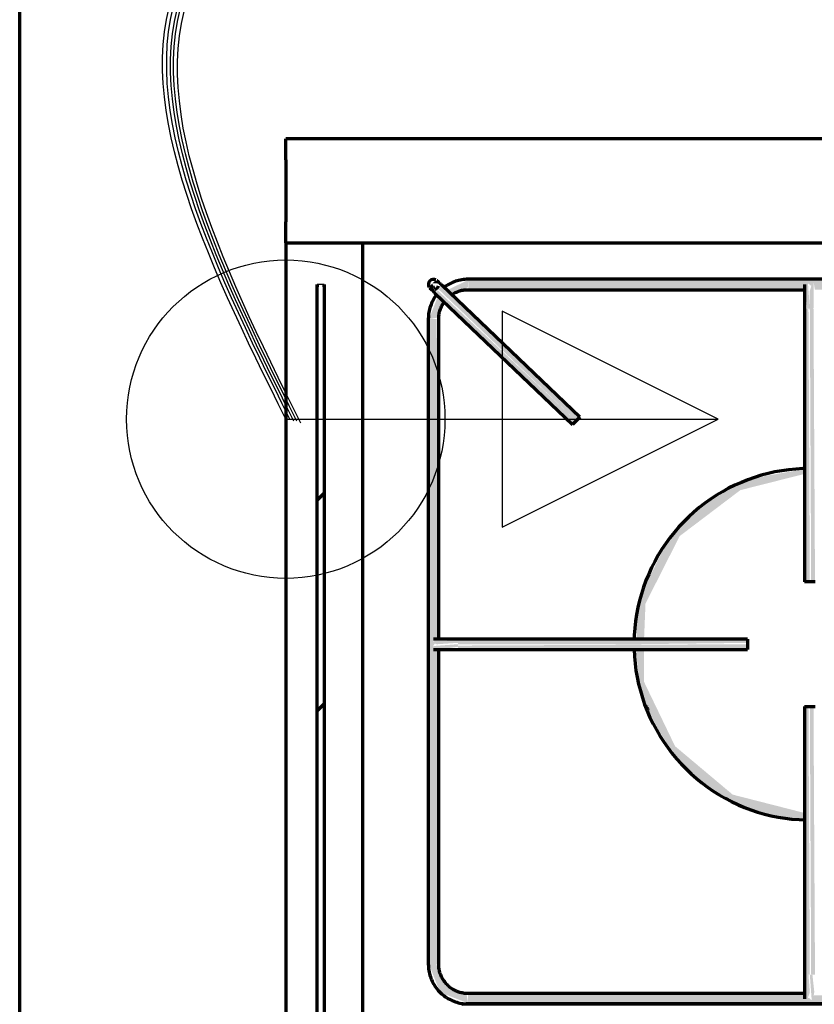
# Model space of a CAD drawing. Header units: millimetres. Extents: x -20654 to 2526, y -8238 to 977.
# Tile 77 of 219: x -10327.269 to -10327.039, y -4099.485 to -4099.201. Entities that reach past the tile are written whole.
import ezdxf

# ---------------------------------------------------------------- set-up
doc = ezdxf.new("R2010")
doc.units = ezdxf.units.MM
for name, color, linetype in [('01 CONTORNO_dwg', 252, 'Continuous'), ('CV-Condutos', 1, 'Continuous'), ('Q-SPCQ', 91, 'Continuous')]:
    doc.layers.add(name, color=color, linetype=linetype)

# ---------------------------------------------------------------- blocks, each defined once
blk = doc.blocks.new('FP_1_12-PLANTA')
at = {"layer": 'Q-SPCQ'}
blk.add_line((207.9483492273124, 592.0051499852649), (207.9483492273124, 594.005149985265), dxfattribs=at)
blk = doc.blocks.new('terreo')
at = {"layer": '01 CONTORNO_dwg', "lineweight": 70}
h = blk.add_hatch(color=256, dxfattribs=at)
h.paths.add_polyline_path([(-16658.94665253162, -2647.182542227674), (-16656.1987256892, -2646.723680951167), (-16654.96437204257, -2641.822385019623), (-16656.56818084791, -2641.076072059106), (-16658.70827460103, -2646.570532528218)], flags=0)
h.paths.add_polyline_path([(-16652.05409800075, -2640.454139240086), (-16647.64761442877, -2637.932542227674), (-16647.64761442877, -2635.88350412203), (-16653.73740276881, -2638.845132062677), (-16652.25363850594, -2640.263406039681)], flags=0)
h = blk.add_hatch(color=256, dxfattribs=at)
h.paths.add_polyline_path([(-16657.20299825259, -2639.611862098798), (-16657.99089115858, -2636.854417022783), (-16658.92940093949, -2637.961659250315), (-16657.2383147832, -2639.578104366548)], flags=0)
h.paths.add_polyline_path([(-16657.09945542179, -2639.503538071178), (-16657.29759064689, -2637.517116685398), (-16657.76789109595, -2637.517116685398), (-16657.1574410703, -2639.331219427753)], flags=0)
h = blk.add_hatch(color=256, dxfattribs=at)
h.paths.add_polyline_path([(-16657.99089115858, -2636.854417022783), (-16655.93359872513, -2636.816576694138), (-16657.20299825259, -2636.123017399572)], flags=0)
h.paths.add_polyline_path([(-16657.17808546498, -2637.631347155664), (-16657.20299825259, -2637.080530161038), (-16657.20299825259, -2637.607533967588)], flags=0)
for points in [[(-16616.44345385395, -2676.568036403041), (-16615.71056569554, -2675.193543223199), (-16655.46896625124, -2637.797759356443), (-16656.20185440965, -2638.564489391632), (-16616.73705549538, -2676.287393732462)], [(-16356.06230329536, -2638.682542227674), (-16355.94157788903, -2638.113636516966), (-16355.19761537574, -2636.794313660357), (-16354.44077479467, -2637.570770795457), (-16353.56160054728, -2637.022471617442), (-16353.2906812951, -2638.682542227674), (-16247.19576424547, -2638.160535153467), (-16246.44246539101, -2636.794313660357), (-16245.64590317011, -2637.494423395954), (-16244.79470515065, -2637.106855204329), (-16244.5355313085, -2638.682542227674), (-16147.23731445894, -2638.243202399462), (-16147.23731445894, -2635.68254222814), (-16647.64761442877, -2636.121882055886), (-16647.54697568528, -2638.682542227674), (-16550.09576424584, -2638.160535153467), (-16549.31733837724, -2636.870600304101), (-16548.58562481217, -2637.570770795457), (-16547.72741794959, -2636.871833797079), (-16547.43553130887, -2638.682542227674), (-16441.34061426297, -2638.160535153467), (-16440.53439034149, -2636.954996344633), (-16439.83047482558, -2637.570770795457), (-16438.96052255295, -2636.956217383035), (-16438.68038132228, -2638.682542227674), (-16356.19650316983, -2638.682542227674)], [(-16548.89246444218, -2644.14293928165), (-16549.46162431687, -2636.43254222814), (-16549.83889000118, -2636.870195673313), (-16550.18211537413, -2639.193235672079), (-16549.64246444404, -2644.14293928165), (-16549.2806930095, -2644.14293928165)], [(-16548.504235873, -2644.14293928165), (-16547.83180427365, -2644.14293928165), (-16547.78856325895, -2636.43254222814), (-16548.22178583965, -2636.871450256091), (-16548.89246444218, -2638.96886039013), (-16548.89246444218, -2644.14293928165)], [(-16617.47991422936, -2677.652356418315), (-16616.73705549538, -2676.287393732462), (-16656.47011009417, -2638.845132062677), (-16656.93474256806, -2639.938443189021), (-16617.51856761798, -2677.615409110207)], [(-16550.39246444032, -2723.156716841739), (-16548.89246444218, -2723.156716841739), (-16549.2806930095, -2644.14293928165), (-16550.39246444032, -2644.14293928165), (-16550.39246444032, -2713.208954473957)], [(-16547.44357570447, -2723.156716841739), (-16547.39246444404, -2723.156716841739), (-16547.83180427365, -2644.14293928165), (-16548.89246444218, -2644.14293928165), (-16548.504235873, -2723.156716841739), (-16547.59342633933, -2723.156716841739)], [(-16659.14761442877, -2833.630891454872), (-16656.14761442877, -2833.630891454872), (-16656.64499805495, -2742.502142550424), (-16657.84457441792, -2741.773378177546), (-16657.25938586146, -2740.956517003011), (-16657.84127433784, -2740.188501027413), (-16656.14761442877, -2739.707828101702), (-16656.72008459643, -2647.182542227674), (-16659.14761442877, -2647.182542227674), (-16659.14761442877, -2790.960756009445)], [(-16656.58695425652, -2741.156716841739), (-16650.60314766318, -2740.76848827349), (-16650.60314766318, -2740.09605666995), (-16658.39761442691, -2740.298329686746), (-16657.84247789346, -2740.766514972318), (-16656.64499805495, -2741.156716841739)], [(-16598.9189633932, -2741.156716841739), (-16566.88216447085, -2740.76848827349), (-16566.88216447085, -2739.656716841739), (-16650.60314766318, -2740.09605666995), (-16650.60314766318, -2741.156716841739), (-16598.9216483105, -2741.156716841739)], [(-16655.83641088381, -2742.613740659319), (-16650.60314766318, -2741.906716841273), (-16650.60314766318, -2741.156716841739), (-16657.64761442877, -2741.672127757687), (-16657.8457468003, -2742.336419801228), (-16655.89535381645, -2742.605605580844)], [(-16650.60314766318, -2742.656716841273), (-16566.88216447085, -2742.217377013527), (-16566.88216447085, -2741.156716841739), (-16650.60314766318, -2741.544945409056), (-16650.60314766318, -2742.613740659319)], [(-16550.39246444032, -2836.670494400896), (-16548.89246444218, -2836.670494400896), (-16549.2806930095, -2759.156716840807), (-16550.39246444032, -2759.156716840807), (-16550.39246444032, -2791.956716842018)], [(-16547.39246444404, -2836.670494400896), (-16547.83180427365, -2759.156716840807), (-16548.89246444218, -2759.156716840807), (-16548.504235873, -2836.670494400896), (-16547.44357570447, -2836.670494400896)], [(-16647.64761442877, -2844.929929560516), (-16648.10647570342, -2842.182002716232), (-16652.01067969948, -2840.337659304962), (-16653.75408459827, -2839.426705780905), (-16656.89761442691, -2833.630891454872), (-16658.94665253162, -2833.630891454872), (-16655.77934241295, -2841.762619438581), (-16648.26037354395, -2844.691259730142)], [(-16549.9531246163, -2844.691551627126), (-16548.89246444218, -2841.844573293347), (-16549.2806930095, -2836.670494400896), (-16549.9531246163, -2836.670494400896), (-16549.98792674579, -2844.441519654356)], [(-16548.14246444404, -2844.929929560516), (-16547.60298787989, -2841.616428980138), (-16548.14246444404, -2836.670494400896), (-16548.89246444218, -2836.670494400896), (-16548.32330456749, -2844.380891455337), (-16548.20537766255, -2844.738922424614)], [(-16647.64761442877, -2845.130891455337), (-16147.23731445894, -2844.691551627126), (-16147.3379531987, -2842.130891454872), (-16244.78916464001, -2842.652898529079), (-16245.56759050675, -2843.942833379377), (-16246.29930407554, -2843.24266288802), (-16247.15751093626, -2843.941599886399), (-16247.44939757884, -2842.130891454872), (-16353.40271762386, -2842.64129909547), (-16354.11785711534, -2843.858617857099), (-16354.94468549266, -2843.24266288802), (-16355.71028819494, -2843.857382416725), (-16356.19650316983, -2842.130891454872), (-16438.80053982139, -2842.699885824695), (-16439.42452432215, -2844.019120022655), (-16440.38707980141, -2843.403459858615), (-16441.11312628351, -2843.791125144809), (-16441.58620319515, -2842.130891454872), (-16547.68916463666, -2842.652898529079), (-16548.44246349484, -2844.019120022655), (-16549.23902571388, -2843.319010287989), (-16550.0902237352, -2843.706578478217), (-16550.34939757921, -2842.130891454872), (-16647.64761442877, -2842.570231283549), (-16647.64761442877, -2845.079780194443)]]:
    blk.add_hatch(color=256, dxfattribs=at).paths.add_polyline_path(points, flags=0)
h = blk.add_hatch(dxfattribs=at)
h.set_pattern_fill('FP1_7', color=256, scale=0.9999999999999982, angle=89.99999999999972, style=0, pattern_type=2)
h.set_pattern_definition([(44.99999999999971, (-0.0003144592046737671, 0.0001085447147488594), (-125.7235856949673, 125.7235856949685), []), (44.99999999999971, (-0.0003144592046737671, 190.5001085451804), (-125.7235856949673, 125.7235856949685), [])])
h.paths.add_polyline_path([(-16689.24246444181, -3048.079240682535), (-16689.24246444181, -2642.182542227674), (-16691.24246444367, -2642.182542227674), (-16691.24246444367, -3048.079240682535)], flags=0)
h = blk.add_hatch(color=256, dxfattribs=at)
h.paths.add_polyline_path([(-16550.39246444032, -2791.773327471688), (-16550.70201619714, -2789.858839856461), (-16571.18569739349, -2784.624036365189), (-16587.85015468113, -2770.620960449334), (-16596.77618670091, -2752.085863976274), (-16596.77749381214, -2742.656716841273), (-16599.12676962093, -2743.054478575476), (-16597.94637919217, -2754.013316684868), (-16595.39696801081, -2760.520449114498), (-16592.40351282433, -2766.407237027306), (-16588.10667206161, -2772.829998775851), (-16584.79578885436, -2776.801716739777), (-16578.74747694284, -2782.026026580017), (-16575.01582214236, -2784.309372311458), (-16566.3716639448, -2788.625491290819), (-16558.68666004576, -2790.867296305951), (-16554.20736007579, -2791.306919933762)], flags=0)
h.paths.add_polyline_path([(-16598.8379033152, -2739.656716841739), (-16596.77618670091, -2739.126221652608), (-16596.38056360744, -2729.406049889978), (-16586.51558149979, -2709.914571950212), (-16568.97673385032, -2696.625678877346), (-16550.39246444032, -2691.925393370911), (-16550.39246444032, -2690.552732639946), (-16563.82344190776, -2692.872107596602), (-16572.47189569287, -2696.470347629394), (-16579.31223222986, -2700.737626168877), (-16585.50433465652, -2706.309720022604), (-16589.37024138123, -2711.063122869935), (-16591.79614381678, -2714.846536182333), (-16595.85962754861, -2723.115487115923), (-16598.41880238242, -2730.227569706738), (-16598.9892491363, -2737.168876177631), (-16598.89745398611, -2739.656716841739)], flags=0)
h = blk.add_hatch(color=256, dxfattribs=at)
h.paths.add_polyline_path([(-16550.39246444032, -2791.814260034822), (-16550.39246444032, -2791.773327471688), (-16554.08860428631, -2791.463233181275)], flags=0)
h.paths.add_polyline_path([(-16570.9337583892, -2786.925935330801), (-16575.35269473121, -2784.116851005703), (-16571.00848666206, -2786.881871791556)], flags=0)
h.paths.add_polyline_path([(-16588.60950375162, -2772.829998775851), (-16591.79559733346, -2767.468431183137), (-16588.68524781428, -2772.718125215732)], flags=0)
h.paths.add_polyline_path([(-16598.41880238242, -2752.460780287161), (-16598.9995883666, -2745.14455750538), (-16598.44027942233, -2752.316685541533)], flags=0)
h.paths.add_polyline_path([(-16598.41880238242, -2729.852653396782), (-16596.03617073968, -2723.567552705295), (-16593.51415306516, -2717.848047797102), (-16596.49635558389, -2724.052833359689), (-16598.29034897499, -2729.433770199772)], flags=0)
h = blk.add_hatch(color=256, dxfattribs=at)
h.paths.add_polyline_path([(-16570.9337583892, -2786.925935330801), (-16571.18569739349, -2786.473164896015), (-16571.02568612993, -2786.852625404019)], flags=0)
h.paths.add_polyline_path([(-16596.83822803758, -2732.027385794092), (-16596.77618670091, -2731.884137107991), (-16596.86808787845, -2730.263576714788)], flags=0)
for p, q in [((-16777.23731445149, -5225.1308914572), (-16777.23731445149, -2425.130891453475)), ((-16135.33731445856, -2595.130891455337), (-16700.34246444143, -2595.130891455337)), ((-16700.34246444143, -2601.165592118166), (-16700.34246444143, -2595.130891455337)), ((-16700.34246444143, -2601.165592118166), (-16700.34246444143, -2619.088446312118)), ((-16700.34246444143, -2625.130891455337), (-16700.34246444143, -2619.088446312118)), ((-16700.34246444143, -2625.130891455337), (-16135.33731445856, -2625.130891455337)), ((-16700.34246444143, -2625.130891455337), (-16700.34246444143, -3065.130891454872)), ((-16678.13707283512, -2625.130891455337), (-16678.13707283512, -3065.138983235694)), ((-16691.24246444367, -2642.182542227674), (-16691.24246444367, -2637.182542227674)), ((-16691.24246444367, -2637.182542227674), (-16691.24246444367, -2637.852415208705)), ((-16689.24246444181, -2637.852415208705), (-16689.24246444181, -2637.182542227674)), ((-16689.24246444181, -2637.182542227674), (-16689.24246444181, -2642.182542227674)), ((-16615.4069934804, -2675.483716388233), (-16655.1653940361, -2637.480169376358)), ((-16147.23731445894, -2635.68254222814), (-16647.64761442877, -2635.68254222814)), ((-16657.2383147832, -2639.648809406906), (-16617.47991422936, -2677.652356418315)), ((-16647.64761442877, -2638.682542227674), (-16550.20459929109, -2638.682542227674)), ((-16691.24246444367, -3048.079240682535), (-16691.24246444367, -2642.182542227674)), ((-16689.24246444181, -2642.182542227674), (-16689.24246444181, -3048.079240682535)), ((-16550.39246444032, -2644.14293928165), (-16550.39246444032, -2723.156716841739)), ((-16659.14761442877, -2647.182542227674), (-16659.14761442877, -2833.630891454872)), ((-16656.14761442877, -2739.844357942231), (-16656.14761442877, -2647.182542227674)), ((-16616.44345385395, -2676.568036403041), (-16617.47991422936, -2677.652356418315)), ((-16615.4069934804, -2675.483716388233), (-16616.44345385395, -2676.568036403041)), ((-16548.89246444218, -2723.156716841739), (-16550.39246444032, -2723.156716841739)), ((-16547.39246444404, -2723.156716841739), (-16548.89246444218, -2723.156716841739)), ((-16566.88216447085, -2739.656716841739), (-16650.60314766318, -2739.656716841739)), ((-16566.88216447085, -2739.656716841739), (-16566.88216447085, -2741.156716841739)), ((-16656.14761442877, -2833.630891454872), (-16656.14761442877, -2742.570789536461)), ((-16650.60314766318, -2742.656716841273), (-16566.88216447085, -2742.656716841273)), ((-16566.88216447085, -2741.156716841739), (-16566.88216447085, -2742.656716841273)), ((-16550.39246444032, -2759.156716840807), (-16550.39246444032, -2836.670494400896)), ((-16550.39246444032, -2759.156716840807), (-16548.89246444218, -2759.156716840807)), ((-16548.89246444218, -2759.156716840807), (-16547.39246444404, -2759.156716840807)), ((-16550.30954474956, -2842.130891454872), (-16647.64761442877, -2842.130891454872)), ((-16647.64761442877, -2845.130891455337), (-16147.23731445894, -2845.130891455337)), ((-16147.23731445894, -2845.130891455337), (-16647.64761442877, -2845.130891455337))]:
    blk.add_line(p, q, dxfattribs=at)
at = {"layer": '01 CONTORNO_dwg', "lineweight": 70, "flags": 128}
for points in [[(-16655.1653940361, -2637.480169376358), (-16655.22320901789, -2637.424906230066), (-16655.28093150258, -2637.369731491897), (-16655.33846915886, -2637.314733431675), (-16655.39572992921, -2637.260000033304), (-16655.45262220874, -2637.205618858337), (-16655.50905498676, -2637.151676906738), (-16655.56493798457, -2637.098260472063), (-16655.62018179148, -2637.045455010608), (-16655.67469803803, -2636.993344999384), (-16655.72839950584, -2636.942013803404), (-16655.781200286, -2636.891543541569), (-16655.83301590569, -2636.842014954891), (-16655.88376347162, -2636.793507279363), (-16655.93336180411, -2636.746098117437), (-16655.98173154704, -2636.699863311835), (-16656.02879532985, -2636.654876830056), (-16656.07447784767, -2636.61121064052), (-16656.11870603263, -2636.568934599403), (-16656.16140911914, -2636.528116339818), (-16656.2025187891, -2636.48882116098), (-16656.24196928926, -2636.451111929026), (-16656.27969749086, -2636.415048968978), (-16656.31564304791, -2636.380689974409), (-16656.34974845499, -2636.348089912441), (-16656.38195914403, -2636.317300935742), (-16656.41222358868, -2636.288372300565), (-16656.44049336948, -2636.261350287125), (-16656.46672327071, -2636.236278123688), (-16656.49087131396, -2636.213195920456), (-16656.51289888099, -2636.192140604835), (-16656.53277073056, -2636.173145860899), (-16656.55045506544, -2636.156242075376), (-16656.56592359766, -2636.141456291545), (-16656.57915158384, -2636.128812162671), (-16656.590117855, -2636.118329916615), (-16656.59880487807, -2636.110026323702), (-16656.60519874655, -2636.103914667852), (-16656.60928923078, -2636.100004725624), (-16656.61106979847, -2636.098302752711)], [(-16647.64761442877, -2635.68254222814), (-16648.10749177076, -2635.691741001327), (-16648.56663340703, -2635.71932260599), (-16649.02430481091, -2635.765242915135), (-16649.47977380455, -2635.829428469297), (-16649.93231173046, -2635.911776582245), (-16650.3811946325, -2636.012155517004), (-16650.8257043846, -2636.130404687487), (-16651.26512987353, -2636.26633492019), (-16651.69876811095, -2636.419728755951), (-16652.12592536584, -2636.590340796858), (-16652.54591827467, -2636.777898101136), (-16652.95807494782, -2636.982100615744), (-16653.36173601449, -2637.202621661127), (-16653.75625570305, -2637.439108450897), (-16654.14100287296, -2637.691182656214), (-16654.51536200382, -2637.958441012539)], [(-16550.39246444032, -2637.182542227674), (-16550.39246444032, -2637.188109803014), (-16550.39246444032, -2637.204803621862), (-16550.39246444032, -2637.232596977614), (-16550.39246444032, -2637.271445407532), (-16550.39246444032, -2637.321286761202), (-16550.39246444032, -2637.382041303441), (-16550.39246444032, -2637.453611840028), (-16550.39246444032, -2637.535883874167), (-16550.39246444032, -2637.628725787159), (-16550.39246444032, -2637.731989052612), (-16550.39246444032, -2637.845508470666), (-16550.39246444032, -2637.969102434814), (-16550.39246444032, -2638.102573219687), (-16550.39246444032, -2638.245707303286), (-16550.39246444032, -2638.398275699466), (-16550.39246444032, -2638.560034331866), (-16550.39246444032, -2638.73072442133), (-16550.39246444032, -2638.910072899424), (-16550.39246444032, -2639.097792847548), (-16550.39246444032, -2639.293583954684), (-16550.39246444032, -2639.497132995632), (-16550.39246444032, -2639.708114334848), (-16550.39246444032, -2639.926190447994), (-16550.39246444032, -2640.151012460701), (-16550.39246444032, -2640.382220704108), (-16550.39246444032, -2640.619445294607), (-16550.39246444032, -2640.862306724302), (-16550.39246444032, -2641.11041646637), (-16550.39246444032, -2641.363377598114), (-16550.39246444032, -2641.620785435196), (-16550.39246444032, -2641.8822281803), (-16550.39246444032, -2642.147287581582), (-16550.39246444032, -2642.415539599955), (-16550.39246444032, -2642.686555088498), (-16550.39246444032, -2642.959900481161), (-16550.39246444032, -2643.235138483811), (-16550.39246444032, -2643.511828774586), (-16550.39246444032, -2643.789528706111), (-16550.39246444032, -2644.067794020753), (-16550.39246444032, -2644.14293928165)], [(-16656.79703305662, -2640.215610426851), (-16657.06831746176, -2640.587062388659), (-16657.32453075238, -2640.969065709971), (-16657.56526304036, -2641.361009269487), (-16657.79012920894, -2641.762266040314), (-16657.99876951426, -2642.172194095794), (-16658.19085018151, -2642.590137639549), (-16658.36606391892, -2643.015428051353), (-16658.52413042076, -2643.447384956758), (-16658.66479682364, -2643.885317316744), (-16658.7878380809, -2644.328524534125), (-16658.89305735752, -2644.776297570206), (-16658.98028632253, -2645.227920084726), (-16659.04938543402, -2645.682669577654), (-16659.10024414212, -2646.139818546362), (-16659.13278108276, -2646.598635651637), (-16659.1469442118, -2647.05838688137), (-16659.14761442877, -2647.182542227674)], [(-16658.68407480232, -2638.266862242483), (-16658.68291834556, -2638.267967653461), (-16658.6794508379, -2638.271282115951), (-16658.67367781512, -2638.2768003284), (-16658.66560851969, -2638.284513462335), (-16658.65525585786, -2638.294409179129), (-16658.64263639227, -2638.306471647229), (-16658.62777031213, -2638.320681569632), (-16658.61068139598, -2638.337016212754), (-16658.59139699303, -2638.355449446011), (-16658.56994794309, -2638.375951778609), (-16658.54636856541, -2638.398490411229), (-16658.52069657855, -2638.42302928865), (-16658.49297305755, -2638.449529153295), (-16658.46324234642, -2638.477947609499), (-16658.43155201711, -2638.508239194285), (-16658.3979527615, -2638.540355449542), (-16658.36249833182, -2638.574244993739), (-16658.32524544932, -2638.609853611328), (-16658.28625370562, -2638.647124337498), (-16658.24558548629, -2638.685997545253), (-16658.20330584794, -2638.726411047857), (-16658.15948243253, -2638.768300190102), (-16658.1141853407, -2638.811597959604), (-16658.06748704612, -2638.856235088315), (-16658.0194622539, -2638.902140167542), (-16657.97018779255, -2638.949239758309), (-16657.91974248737, -2638.997458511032), (-16657.8682070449, -2639.046719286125), (-16657.81566390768, -2639.096943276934), (-16657.76219713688, -2639.148050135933), (-16657.70789226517, -2639.199958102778), (-16657.65283616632, -2639.252584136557), (-16657.59711692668, -2639.305844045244), (-16657.54082367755, -2639.359652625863), (-16657.48404648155, -2639.413923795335), (-16657.42687616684, -2639.468570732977), (-16657.36940419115, -2639.523506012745), (-16657.31172250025, -2639.578641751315), (-16657.25392337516, -2639.633889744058), (-16657.2383147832, -2639.648809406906)], [(-16652.52253430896, -2640.219413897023), (-16652.24018402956, -2640.030038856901), (-16651.9504866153, -2639.852106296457), (-16651.65390552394, -2639.685900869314), (-16651.35091521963, -2639.531688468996), (-16651.04200042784, -2639.389715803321), (-16650.72765534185, -2639.260209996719), (-16650.40838284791, -2639.143378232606), (-16650.08469370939, -2639.03940741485), (-16649.75710576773, -2638.948463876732), (-16649.42614308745, -2638.870693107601), (-16649.09233514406, -2638.806219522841), (-16648.7562159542, -2638.75514626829), (-16648.41832323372, -2638.717555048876), (-16648.07919755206, -2638.693506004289), (-16647.73938142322, -2638.683037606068), (-16647.64761442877, -2638.682542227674)], [(-16656.14761442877, -2647.182542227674), (-16656.14081533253, -2646.842632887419), (-16656.12042893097, -2646.503267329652), (-16656.08648783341, -2646.164988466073), (-16656.03904633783, -2645.828337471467), (-16655.9781803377, -2645.493852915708), (-16655.90398721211, -2645.162069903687), (-16655.81658565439, -2644.83351921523), (-16655.71611548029, -2644.508726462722), (-16655.60273742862, -2644.188211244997), (-16655.47663287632, -2643.872486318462), (-16655.33800356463, -2643.562056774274), (-16655.1870712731, -2643.257419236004), (-16655.02407745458, -2642.95906105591), (-16654.84928287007, -2642.667459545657), (-16654.66296715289, -2642.383081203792), (-16654.46542837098, -2642.106380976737)], [(-16550.09262012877, -2690.380723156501), (-16550.92392262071, -2690.397351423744), (-16552.95213089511, -2690.519190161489), (-16554.97384457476, -2690.722038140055), (-16556.98582934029, -2691.005570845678), (-16558.98486644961, -2691.369334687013), (-16560.96775786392, -2691.812747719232), (-16562.93133139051, -2692.33510057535), (-16564.87244572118, -2692.935557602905), (-16566.78799549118, -2693.613158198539), (-16568.67491623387, -2694.366818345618), (-16570.53018927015, -2695.195332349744), (-16572.35084655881, -2696.097374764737), (-16574.13397544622, -2697.071502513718), (-16575.87672329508, -2698.11615720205), (-16577.5763020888, -2699.229667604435), (-16579.22999286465, -2700.410252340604), (-16580.83515006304, -2701.656022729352), (-16582.38920577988, -2702.964985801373), (-16583.88967385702, -2704.335047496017), (-16585.33415386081, -2705.764016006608), (-16586.72033493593, -2707.249605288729), (-16588.04599949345, -2708.789438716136), (-16589.30902673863, -2710.381052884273), (-16590.50739611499, -2712.02190154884), (-16591.63919046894, -2713.70935970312), (-16592.70259918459, -2715.440727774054), (-16593.69592103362, -2717.213235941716), (-16594.61756690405, -2719.024048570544), (-16595.46606236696, -2720.870268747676), (-16596.24005001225, -2722.748942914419), (-16596.93829161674, -2724.657065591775), (-16597.55967014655, -2726.591584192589), (-16598.10319153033, -2728.549403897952), (-16598.56798624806, -2730.527392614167), (-16598.95331072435, -2732.522385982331), (-16599.25854852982, -2734.53119243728), (-16599.48321134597, -2736.550598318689), (-16599.62693975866, -2738.577373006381), (-16599.66638094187, -2739.857678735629)], [(-16550.09262012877, -2690.380723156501), (-16550.92392262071, -2690.397351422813), (-16552.95213089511, -2690.519190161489), (-16554.97384457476, -2690.722038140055), (-16556.98582934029, -2691.005570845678), (-16558.98486644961, -2691.369334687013), (-16560.96775786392, -2691.812747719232), (-16562.93133139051, -2692.33510057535), (-16564.87244572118, -2692.935557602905), (-16566.78799549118, -2693.613158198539), (-16568.67491623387, -2694.366818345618), (-16570.53018927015, -2695.195332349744), (-16572.35084655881, -2696.097374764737), (-16574.13397544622, -2697.071502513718), (-16575.87672329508, -2698.11615720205), (-16577.57630209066, -2699.229667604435), (-16579.22999286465, -2700.410252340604), (-16580.8351500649, -2701.656022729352), (-16582.38920577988, -2702.964985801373), (-16583.88967385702, -2704.335047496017), (-16585.33415386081, -2705.764016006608), (-16586.72033493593, -2707.249605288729), (-16588.04599949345, -2708.789438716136), (-16589.30902673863, -2710.381052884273), (-16590.50739611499, -2712.02190154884), (-16591.63919046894, -2713.70935970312), (-16592.70259918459, -2715.440727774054), (-16593.69592103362, -2717.213235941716), (-16594.61756690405, -2719.024048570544), (-16595.46606236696, -2720.870268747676), (-16596.24005001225, -2722.748942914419), (-16596.93829161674, -2724.657065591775), (-16597.55967014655, -2726.591584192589), (-16598.10319153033, -2728.549403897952), (-16598.56798624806, -2730.527392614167), (-16598.95331072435, -2732.522385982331), (-16599.25854852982, -2734.53119243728), (-16599.48321134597, -2736.550598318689), (-16599.62693975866, -2738.577373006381), (-16599.66638094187, -2739.857678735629)], [(-16650.60314766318, -2739.656716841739), (-16650.88485119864, -2739.656716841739), (-16651.16610406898, -2739.656716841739), (-16651.44645632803, -2739.656716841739), (-16651.72545947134, -2739.656716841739), (-16652.0026671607, -2739.656716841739), (-16652.27763591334, -2739.656716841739), (-16652.54992584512, -2739.656716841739), (-16652.81910134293, -2739.656716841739), (-16653.08473179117, -2739.656716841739), (-16653.34639223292, -2739.656716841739), (-16653.60366407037, -2739.656716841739), (-16653.85613571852, -2739.656716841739), (-16654.10340328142, -2739.656716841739), (-16654.34507118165, -2739.656716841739), (-16654.58075280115, -2739.656716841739), (-16654.81007109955, -2739.656716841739), (-16655.0326592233, -2739.656716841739), (-16655.24816107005, -2739.656716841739), (-16655.45623188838, -2739.656716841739), (-16655.65653880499, -2739.656716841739), (-16655.84876137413, -2739.656716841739), (-16656.03259207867, -2739.656716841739), (-16656.20773683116, -2739.656716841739), (-16656.37391543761, -2739.656716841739), (-16656.53086205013, -2739.656716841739), (-16656.6783255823, -2739.656716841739), (-16656.81607012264, -2739.656716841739), (-16656.94387531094, -2739.656716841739), (-16657.06153669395, -2739.656716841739), (-16657.16886602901, -2739.656716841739), (-16657.26569161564, -2739.656716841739), (-16657.35185855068, -2739.656716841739), (-16657.4272289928, -2739.656716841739), (-16657.49168235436, -2739.656716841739), (-16657.54511553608, -2739.656716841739), (-16657.58744304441, -2739.656716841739), (-16657.6185971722, -2739.656716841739), (-16657.63852808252, -2739.656716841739), (-16657.64720387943, -2739.656716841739)], [(-16657.64761442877, -2742.656716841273), (-16657.64197960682, -2742.656716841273), (-16657.62508415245, -2742.656716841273), (-16657.59695510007, -2742.656716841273), (-16657.55763744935, -2742.656716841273), (-16657.50719409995, -2742.656716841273), (-16657.44570574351, -2742.656716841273), (-16657.37327075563, -2742.656716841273), (-16657.29000501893, -2742.656716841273), (-16657.19604173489, -2742.656716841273), (-16657.09153122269, -2742.656716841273), (-16656.97664068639, -2742.656716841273), (-16656.85155391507, -2742.656716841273), (-16656.71647103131, -2742.656716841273), (-16656.57160813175, -2742.656716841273), (-16656.4171969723, -2742.656716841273), (-16656.25348456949, -2742.656716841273), (-16656.08073283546, -2742.656716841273), (-16655.89921813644, -2742.656716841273), (-16655.70923085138, -2742.656716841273), (-16655.51107492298, -2742.656716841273), (-16655.30506735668, -2742.656716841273), (-16655.09153771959, -2742.656716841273), (-16654.87082761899, -2742.656716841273), (-16654.64329014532, -2742.656716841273), (-16654.40928929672, -2742.656716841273), (-16654.16919944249, -2742.656716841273), (-16653.92340465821, -2742.656716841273), (-16653.67229817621, -2742.656716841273), (-16653.41628170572, -2742.656716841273), (-16653.15576481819, -2742.656716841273), (-16652.89116429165, -2742.656716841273), (-16652.62290342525, -2742.656716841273), (-16652.3514113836, -2742.656716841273), (-16652.07712249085, -2742.656716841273), (-16651.80047555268, -2742.656716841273), (-16651.52191314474, -2742.656716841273), (-16651.24188090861, -2742.656716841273), (-16650.96082683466, -2742.656716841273), (-16650.67920055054, -2742.656716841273), (-16650.60314766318, -2742.656716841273)], [(-16599.67080347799, -2742.640052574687), (-16599.57086861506, -2744.669458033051), (-16599.38985911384, -2746.69324385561), (-16599.12806455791, -2748.708172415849), (-16598.78590375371, -2750.711020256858), (-16598.36392408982, -2752.698583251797), (-16597.86280064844, -2754.667681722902), (-16597.28333511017, -2756.61516553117), (-16596.62645450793, -2758.537919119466), (-16595.89320969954, -2760.432866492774), (-16595.0847737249, -2762.296976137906), (-16594.20243991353, -2764.127265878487), (-16593.24761980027, -2765.920807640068), (-16592.22184090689, -2767.674732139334), (-16591.1267442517, -2769.386233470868), (-16589.96408175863, -2771.052573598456), (-16588.7357134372, -2772.671086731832), (-16587.44360441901, -2774.239183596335), (-16586.08982179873, -2775.754355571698), (-16584.67653134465, -2777.214178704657), (-16583.2059940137, -2778.616317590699), (-16581.68056236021, -2779.958529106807), (-16580.10267673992, -2781.238666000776), (-16578.47486143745, -2782.454680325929), (-16576.79972061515, -2783.604626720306), (-16575.07993413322, -2784.686665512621), (-16573.31825328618, -2785.699065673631), (-16571.51749638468, -2786.640207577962), (-16569.68054426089, -2787.508585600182), (-16567.81033564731, -2788.302810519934), (-16565.90986246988, -2789.021611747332), (-16563.98216509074, -2789.66383935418), (-16562.03032740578, -2790.228465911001), (-16560.05747194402, -2790.714588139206), (-16558.06675484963, -2791.121428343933), (-16556.06136085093, -2791.448335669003), (-16554.04449814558, -2791.694787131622), (-16552.01939328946, -2791.860388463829), (-16550.19150255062, -2791.936459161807)], [(-16599.67080347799, -2742.640052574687), (-16599.57086861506, -2744.669458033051), (-16599.38985911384, -2746.69324385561), (-16599.12806455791, -2748.708172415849), (-16598.78590375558, -2750.711020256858), (-16598.36392408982, -2752.698583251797), (-16597.86280064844, -2754.667681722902), (-16597.28333511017, -2756.61516553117), (-16596.62645450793, -2758.537919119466), (-16595.89320969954, -2760.432866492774), (-16595.0847737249, -2762.296976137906), (-16594.20243991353, -2764.127265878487), (-16593.24761980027, -2765.920807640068), (-16592.22184090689, -2767.674732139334), (-16591.1267442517, -2769.386233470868), (-16589.96408175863, -2771.052573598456), (-16588.7357134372, -2772.671086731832), (-16587.44360441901, -2774.239183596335), (-16586.08982179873, -2775.754355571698), (-16584.67653134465, -2777.214178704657), (-16583.2059940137, -2778.61631759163), (-16581.68056236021, -2779.958529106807), (-16580.10267673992, -2781.238666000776), (-16578.47486143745, -2782.454680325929), (-16576.79972061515, -2783.604626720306), (-16575.07993413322, -2784.686665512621), (-16573.31825328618, -2785.699065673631), (-16571.51749638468, -2786.640207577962), (-16569.68054426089, -2787.508585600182)], [(-16569.39844788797, -2787.628383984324), (-16567.81033564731, -2788.302810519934), (-16565.90986246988, -2789.021611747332), (-16563.98216509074, -2789.66383935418), (-16562.03032740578, -2790.228465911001), (-16560.05747194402, -2790.714588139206), (-16558.06675484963, -2791.121428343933), (-16556.06136085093, -2791.448335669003), (-16554.04449814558, -2791.694787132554), (-16552.01939328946, -2791.860388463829), (-16550.19150255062, -2791.936459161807)], [(-16659.14761442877, -2833.630891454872), (-16659.13841565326, -2834.090768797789), (-16659.11083405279, -2834.549910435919), (-16659.06491373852, -2835.007581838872), (-16659.00072818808, -2835.463050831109), (-16658.91838007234, -2835.915588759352), (-16658.81800113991, -2836.364471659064), (-16658.69975196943, -2836.808981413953), (-16658.56382173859, -2837.248406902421), (-16658.41042790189, -2837.68204513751), (-16658.23981586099, -2838.109202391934), (-16658.05225855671, -2838.529195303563), (-16657.84805603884, -2838.941351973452), (-16657.62753499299, -2839.345013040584), (-16657.39104820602, -2839.739532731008), (-16657.13897400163, -2840.124279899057), (-16656.87171564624, -2840.498639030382), (-16656.58970069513, -2840.862011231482), (-16656.29338031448, -2841.213815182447), (-16655.98322855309, -2841.553488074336), (-16655.65974158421, -2841.880486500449), (-16655.32343692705, -2842.194287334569), (-16654.97485258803, -2842.494388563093), (-16654.61454623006, -2842.780310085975), (-16654.24309426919, -2843.051594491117), (-16653.86109094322, -2843.307807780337), (-16653.46914738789, -2843.54854006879), (-16653.067890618, -2843.77340623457), (-16652.65796256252, -2843.982046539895), (-16652.24001901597, -2844.174127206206), (-16651.81472860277, -2844.349340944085), (-16651.38277170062, -2844.50740744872), (-16650.94483933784, -2844.648073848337), (-16650.50163212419, -2844.77111510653), (-16650.05385908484, -2844.876334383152), (-16649.60223657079, -2844.963563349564), (-16649.14748707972, -2845.032662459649), (-16648.69033810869, -2845.083521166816), (-16648.23152100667, -2845.116058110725), (-16647.77176977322, -2845.130221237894), (-16647.64761442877, -2845.130891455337)], [(-16647.64761442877, -2842.130891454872), (-16647.9875237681, -2842.12409236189), (-16648.32688932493, -2842.103705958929), (-16648.66516818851, -2842.069764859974), (-16649.00181918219, -2842.022323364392), (-16649.33630374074, -2841.961457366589), (-16649.66808675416, -2841.887264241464), (-16649.99663744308, -2841.799862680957), (-16650.32143019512, -2841.699392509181), (-16650.64194541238, -2841.586014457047), (-16650.95767033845, -2841.459909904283), (-16651.26809988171, -2841.321280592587), (-16651.57273742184, -2841.170348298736), (-16651.87109559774, -2841.007354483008), (-16652.16269710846, -2840.832559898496), (-16652.44707545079, -2840.646244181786), (-16652.72377568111, -2840.448705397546), (-16652.99235513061, -2840.240259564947), (-16653.25238414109, -2840.021240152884), (-16653.50344670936, -2839.791997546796), (-16653.74514120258, -2839.552898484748), (-16653.97708094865, -2839.304325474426), (-16654.1988949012, -2839.046676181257), (-16654.41022820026, -2838.780362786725), (-16654.6107427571, -2838.505811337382), (-16654.80011780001, -2838.223461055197), (-16654.97805036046, -2837.933763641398), (-16655.14425578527, -2837.637182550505), (-16655.29846818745, -2837.334192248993), (-16655.44044085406, -2837.025277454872), (-16655.56994665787, -2836.710932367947), (-16655.68677842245, -2836.391659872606), (-16655.79074924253, -2836.067970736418), (-16655.88169278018, -2835.740382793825), (-16655.95946354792, -2835.409420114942), (-16656.02393713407, -2835.07561216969), (-16656.07501038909, -2834.739492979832), (-16656.11260160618, -2834.401600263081), (-16656.13665065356, -2834.062474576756), (-16656.14711905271, -2833.722658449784), (-16656.14761442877, -2833.630891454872)], [(-16550.39246444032, -2836.670494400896), (-16550.39246444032, -2836.948836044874), (-16550.39246444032, -2837.226732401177), (-16550.39246444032, -2837.50373889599), (-16550.39246444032, -2837.77941237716), (-16550.39246444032, -2838.053311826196), (-16550.39246444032, -2838.324999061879), (-16550.39246444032, -2838.594039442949), (-16550.39246444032, -2838.860002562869), (-16550.39246444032, -2839.122462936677), (-16550.39246444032, -2839.381000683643), (-16550.39246444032, -2839.635202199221), (-16550.39246444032, -2839.884660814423), (-16550.39246444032, -2840.128977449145), (-16550.39246444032, -2840.367761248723), (-16550.39246444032, -2840.600630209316), (-16550.39246444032, -2840.827211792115), (-16550.39246444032, -2841.047143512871), (-16550.39246444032, -2841.260073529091), (-16550.39246444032, -2841.465661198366), (-16550.39246444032, -2841.663577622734), (-16550.39246444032, -2841.853506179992), (-16550.39246444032, -2842.035143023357), (-16550.39246444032, -2842.2081975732), (-16550.39246444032, -2842.372392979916), (-16550.39246444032, -2842.527466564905), (-16550.39246444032, -2842.673170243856), (-16550.39246444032, -2842.809270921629), (-16550.39246444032, -2842.935550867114), (-16550.39246444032, -2843.05180805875), (-16550.39246444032, -2843.157856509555), (-16550.39246444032, -2843.253526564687), (-16550.39246444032, -2843.338665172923), (-16550.39246444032, -2843.413136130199), (-16550.39246444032, -2843.476820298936), (-16550.39246444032, -2843.529615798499), (-16550.39246444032, -2843.571438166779), (-16550.39246444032, -2843.60222049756), (-16550.39246444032, -2843.621913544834), (-16550.39246444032, -2843.630485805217)], [(-16647.64761442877, -2845.130891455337), (-16648.10749177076, -2845.140090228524), (-16648.56663340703, -2845.167671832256), (-16649.02430481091, -2845.213592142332), (-16649.47977380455, -2845.277777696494)]]:
    blk.add_lwpolyline(points, dxfattribs=at)
at = {"layer": '01 CONTORNO_dwg', "lineweight": 70}
for radius, start, end in [(1.5, 136.2927741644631, 211.2927741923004), (1.500000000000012, 61.2927741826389, 136.2927741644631), (1.499999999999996, 316.2927741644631, 346.2927741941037), (1.499999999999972, 286.2927742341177, 316.2927741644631)]:
    blk.add_arc((-16657.64761442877, -2637.182542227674), radius, start, end, dxfattribs=at)
blk.add_open_spline([(-16595.57041760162, -2760.192309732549), (-16595.62739857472, -2760.105203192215), (-16595.73788051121, -2759.903097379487), (-16595.87328820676, -2759.560400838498), (-16595.93301095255, -2759.334967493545), (-16595.94992725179, -2759.233967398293)], degree=3, dxfattribs=at)
at = {"layer": '01 CONTORNO_dwg', "lineweight": 70, "rotation": 90}
blk.add_blockref('FP_1_12-PLANTA', (-16097.23731445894, -2845.130891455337), dxfattribs=at)

msp = doc.modelspace()

# ---------------------------------------------------------------- hatches: boundary and pattern name
at = {"layer": 'CV-Condutos'}
h = msp.add_hatch(dxfattribs=at)
h.set_pattern_fill('ANGLE', color=256)
h.set_pattern_definition([(0, (0.1365660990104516, -3.637978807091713e-12), (0, 6.985), [5.08, -1.905]), (90, (0.1365660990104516, -3.637978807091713e-12), (-6.985, 4.277078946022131e-16), [5.08, -1.905])])
h.paths.add_polyline_path([(-10327.14599417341, -4099.315995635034, 1), (-10327.23800484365, -4099.315995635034, 1)])

# ---------------------------------------------------------------- linework, layer by layer
for p, q in [((-10327.06699950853, -4099.31599563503), (-10327.12949950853, -4099.28474563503)), ((-10327.12949950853, -4099.28474563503), (-10327.12949950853, -4099.34724563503)), ((-10327.19199950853, -4099.31599563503), (-10327.06699950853, -4099.31599563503)), ((-10327.12949950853, -4099.34724563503), (-10327.06699950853, -4099.31599563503))]:
    msp.add_line(p, q, dxfattribs=at)
for centre in [(-10327.19199950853, -4099.31599563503), (-10327.19199950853, -4099.315995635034)]:
    msp.add_circle(centre, 0.04600533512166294, dxfattribs=at)
msp.add_spline([(-10327.19199950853, -4099.31599563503), (-10327.2220534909, -4099.186815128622), (-10327.13042677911, -4099.094171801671), (-10327.13042677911, -4098.951080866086), (-10327.09193618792, -4098.749148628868), (-10326.96465240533, -4098.546658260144)], degree=3, dxfattribs=at)
for points, knots in [([(-10327.19083828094, -4099.31599563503), (-10327.21410354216, -4099.268946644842), (-10327.26022536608, -4099.175675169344), (-10327.09026124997, -4099.104266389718), (-10327.14928928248, -4098.924826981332), (-10327.09842423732, -4098.73328998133), (-10327.01089092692, -4098.612176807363), (-10326.96383583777, -4098.547134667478)], [0, 0, 0, 0, 0.1326304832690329, 0.2629310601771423, 0.4060219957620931, 0.6115898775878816, 0.8501799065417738, 0.8501799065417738, 0.8501799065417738, 0.8501799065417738]), ([(-10327.1896913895, -4099.316569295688), (-10327.21295665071, -4099.2695203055), (-10327.25907847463, -4099.176248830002), (-10327.08911435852, -4099.104840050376), (-10327.14814239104, -4098.92540064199), (-10327.0972758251, -4098.733857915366), (-10327.00973711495, -4098.612740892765), (-10326.96267855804, -4098.547693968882)], [0, 0, 0, 0, 0.1326304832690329, 0.2629310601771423, 0.4060219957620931, 0.6115898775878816, 0.8501974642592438, 0.8501974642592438, 0.8501974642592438, 0.8501974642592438]), ([(-10327.18883122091, -4099.316569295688), (-10327.21209648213, -4099.2695203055), (-10327.25821830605, -4099.176248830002), (-10327.08825418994, -4099.104840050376), (-10327.14728222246, -4098.92540064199), (-10327.09644389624, -4098.733964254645), (-10327.00900543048, -4098.612918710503), (-10326.96201129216, -4098.547960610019)], [0, 0, 0, 0, 0.1326304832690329, 0.2629310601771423, 0.4060219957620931, 0.6115898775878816, 0.8498714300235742, 0.8498714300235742, 0.8498714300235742, 0.8498714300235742]), ([(-10327.18768432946, -4099.317142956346), (-10327.21094959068, -4099.270093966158), (-10327.2570714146, -4099.17682249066), (-10327.08710729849, -4099.105413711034), (-10327.14613533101, -4098.925974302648), (-10327.09527908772, -4098.734470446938), (-10327.00777702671, -4098.613379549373), (-10326.96074201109, -4098.548365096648)], [0, 0, 0, 0, 0.1326304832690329, 0.2629310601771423, 0.4060219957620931, 0.6115898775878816, 0.8500782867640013, 0.8500782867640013, 0.8500782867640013, 0.8500782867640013])]:
    msp.add_open_spline(points, degree=3, knots=knots, dxfattribs=at)

# ---------------------------------------------------------------- block references
at = {"layer": '01 CONTORNO_dwg', "xscale": 0.001, "yscale": 0.001, "zscale": 0.001}
msp.add_blockref('terreo', (-10310.49165704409, -4096.639884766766), dxfattribs=at)

doc.saveas('drawing.dxf')
